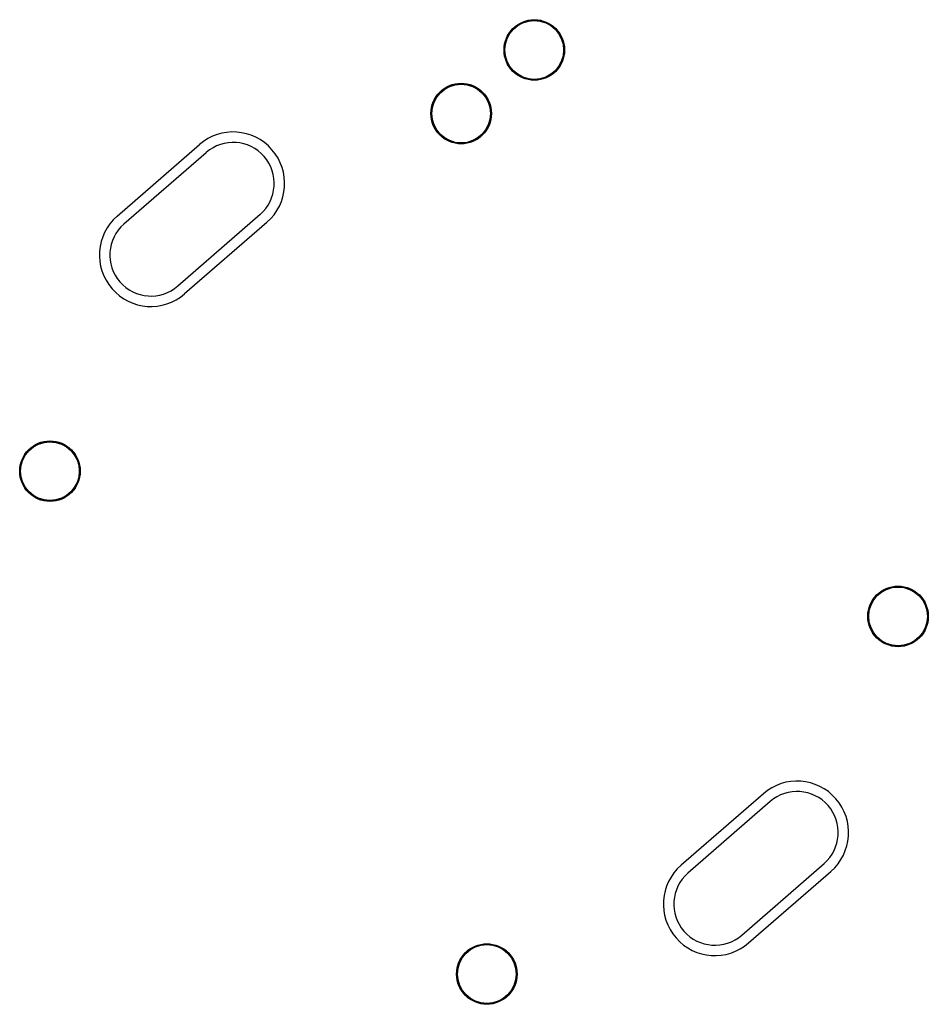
# Model space of a CAD drawing. Header units: millimetres. Extents: x 98667 to 994031, y -2704 to 533009.
# Tile 96 of 153: x 468716 to 483725, y 241320 to 257576. Entities that reach past the tile are written whole.
import ezdxf

# ---------------------------------------------------------------- set-up
doc = ezdxf.new("R2010")
doc.units = ezdxf.units.MM
doc.layers.add('A-COL ENCLOUSER INNER', color=1, linetype='Continuous')
doc.layers.add('A-COL ENCLOUSER OUTER', color=6, linetype='Continuous')
doc.layers.add('A-WALL-PRHT', color=2, linetype='Continuous', lineweight=25)

msp = doc.modelspace()

# ---------------------------------------------------------------- linework, layer by layer
at = {"layer": 'A-COL ENCLOUSER INNER', "color": 251}
for centre, radius in [((477216, 257076), 494), ((477216, 257076), 485), ((476008, 256026), 494), ((476008, 256026), 485), ((469216, 250122), 494), ((469216, 250122), 485), ((483225, 247724), 494), ((483225, 247724), 485), ((476433, 241820), 494), ((476433, 241820), 485)]:
    msp.add_circle(centre, radius, dxfattribs=at)
at = {"layer": 'A-COL ENCLOUSER OUTER', "color": 251}
for centre in [(477216, 257076), (476008, 256026), (469216, 250122), (483225, 247724), (476433, 241820)]:
    msp.add_circle(centre, 500, dxfattribs=at)
at = {"layer": 'A-WALL-PRHT', "color": 251}
for p, q in [((470325, 254332), (471684, 255513)), ((470438, 254203), (471797, 255384)), ((472686, 254360), (471328, 253179)), ((472799, 254230), (471441, 253049)), ((481000, 244796), (479642, 243616)), ((481113, 244667), (479754, 243486)), ((480644, 242462), (482002, 243643)), ((480757, 242333), (482115, 243513))]:
    msp.add_line(p, q, dxfattribs=at)
for centre, radius, start, end in [((472242, 254872), 850, 311, 131), ((472242, 254872), 678, 311, 131), ((470883, 253691), 850, 131, 311), ((470883, 253691), 678, 131, 311), ((481558, 244155), 850, 311, 131), ((481558, 244155), 678, 311, 131), ((480199, 242974), 850, 131, 311), ((480199, 242974), 678, 131, 311)]:
    msp.add_arc(centre, radius, start, end, dxfattribs=at)

doc.saveas('drawing.dxf')
